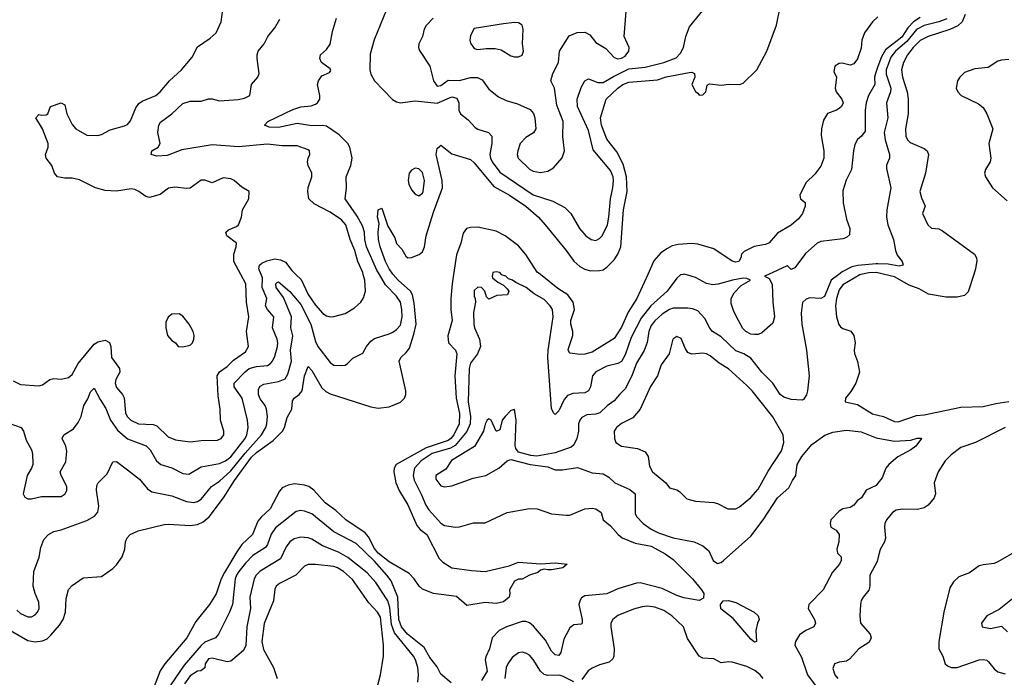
# Model space of a CAD drawing. Header units: inches. Extents: x 1552611 to 1694776, y 811966 to 917215.
# Tile 123 of 256: x 1615346 to 1620685, y 837816 to 841381. Entities that reach past the tile are written whole.
import ezdxf

# ---------------------------------------------------------------- set-up
doc = ezdxf.new("R2010")
doc.units = ezdxf.units.IN
doc.header["$MEASUREMENT"] = 0
for name, color, linetype in [('B6813', 7, 'Continuous'), ('B6814', 7, 'Continuous'), ('B6823', 7, 'Continuous'), ('B6824', 7, 'Continuous')]:
    doc.layers.add(name, color=color, linetype=linetype)

msp = doc.modelspace()

# ---------------------------------------------------------------- linework, layer by layer
at = {"layer": 'B6813', "color": 5}
for points, elevation in [([(1615226, 838110), (1615390, 838016), (1615430, 838008.7), (1615470, 838013.1), (1615494.7, 838025.3), (1615515.1, 838044.9), (1615561.2, 838098.8), (1615581.1, 838130), (1615593.2, 838170), (1615597, 838243), (1615610, 838293), (1615630, 838314), (1615690, 838355.5), (1615790, 838362), (1615850, 838405.5), (1615870, 838425.5), (1615900.5, 838470), (1615915.1, 838510), (1615919.5, 838550), (1615928.1, 838571.9), (1615945.2, 838590), (1615988.7, 838610), (1616130, 838644.9), (1616153, 838647), (1616270, 838638.8), (1616310, 838645.2), (1616340.4, 838659.6), (1616373.6, 838686.4), (1616451.7, 838788.3), (1616510, 838882.8), (1616603.2, 839010), (1616630, 839035.4), (1616719.9, 839100.1), (1616771.1, 839150), (1616782.2, 839170), (1616795.6, 839224.4), (1616821.2, 839270), (1616825.8, 839314.2), (1616834.8, 839330), (1616861.4, 839350), (1616877.8, 839370), (1616890, 839450.6), (1616910, 839500.4), (1616930, 839480.3), (1616984.9, 839384.9), (1617005.3, 839365.3), (1617030, 839352.9), (1617250, 839283), (1617290, 839275.1), (1617350, 839281.6), (1617411.5, 839308.5), (1617432.4, 839330), (1617439.8, 839350), (1617439.8, 839370), (1617403.5, 839530), (1617412.4, 839550), (1617442.5, 839577.5), (1617458.8, 839601.2), (1617484, 839676), (1617495.4, 839730), (1617485.3, 839845.3), (1617476.2, 839890), (1617464.3, 839910), (1617398.4, 839970), (1617372, 840000)], 720), ([(1615291.7, 839191.7), (1615353.7, 839170), (1615366.3, 839150), (1615381.2, 839101.2), (1615410.5, 839050), (1615415.5, 839030), (1615417.1, 838970), (1615410.4, 838950), (1615385.3, 838910), (1615364.9, 838810), (1615373, 838793), (1615390, 838783), (1615410, 838783.1), (1615464.4, 838795.6), (1615570, 838796.5), (1615591.5, 838810), (1615600.5, 838830), (1615600.5, 838850), (1615569.7, 838910), (1615564.7, 838930), (1615595, 838985), (1615601.7, 839041.7), (1615595.8, 839070), (1615575.1, 839110), (1615585.6, 839130), (1615637.1, 839162.9), (1615663.3, 839196.7), (1615679.8, 839230), (1615694.2, 839290), (1615714.8, 839325.2), (1615730, 839363.8), (1615750, 839383), (1615781.6, 839321.6), (1615813.2, 839273.2), (1615838.5, 839210), (1615876, 839156), (1615930, 839108.5), (1616031.5, 839071.5), (1616052.6, 839050), (1616088.3, 838990), (1616110.4, 838970), (1616170, 838951), (1616230, 838921.1), (1616263, 838917), (1616330, 838957.6), (1616430, 838975.5), (1616462.3, 838990), (1616490, 839012), (1616567.9, 839110), (1616577, 839130), (1616583.9, 839170), (1616581.6, 839210), (1616551.4, 839330), (1616509.3, 839390), (1616509.1, 839410), (1616567.7, 839472.3), (1616590.6, 839489.4), (1616630, 839501.6), (1616690, 839506), (1616704.8, 839515.2), (1616717.4, 839530), (1616730, 839558), (1616743.7, 839610), (1616745.9, 839630), (1616741.8, 839650), (1616717.5, 839710), (1616724.5, 839770), (1616689.1, 839810), (1616679.5, 839830), (1616685.5, 839870), (1616660.6, 839930), (1616662.2, 839982.2), (1616655.2, 840000)], 760), ([(1615310, 839423.2), (1615350, 839404.2), (1615450, 839396.2), (1615470, 839402), (1615510, 839430.2), (1615530, 839436.1), (1615570, 839433.2), (1615610, 839441.5), (1615630, 839457.7), (1615662.7, 839517.3), (1615750, 839622.2), (1615770, 839634.2), (1615810, 839644.4), (1615831.8, 839631.8), (1615839.4, 839610), (1615844, 839550), (1615886.7, 839490), (1615887.9, 839470), (1615866.4, 839430), (1615863.5, 839410), (1615870, 839387.9), (1615902.7, 839350), (1615912.1, 839332.1), (1615918.6, 839250), (1615928.3, 839230), (1615947.8, 839210), (1615990, 839191.2), (1616070, 839186), (1616090, 839180.1), (1616150, 839120.1), (1616190, 839103.2), (1616270, 839092), (1616330, 839100.7), (1616418.1, 839101.9), (1616438, 839110), (1616452.9, 839130), (1616451.9, 839150), (1616434.6, 839210), (1616432, 839270), (1616421.7, 839341.7), (1616417, 839450), (1616430, 839472.2), (1616470, 839501), (1616504.3, 839535.7), (1616570, 839580.9), (1616585.8, 839610), (1616576.2, 839690), (1616588.8, 839771.2), (1616575.9, 839850), (1616571.8, 839950), (1616544.9, 840000)], 780), ([(1615330, 838179.6), (1615350, 838162.6), (1615390, 838144.7), (1615410, 838144.2), (1615430, 838154.3), (1615443.1, 838170), (1615451.6, 838190), (1615450, 838222.7), (1615428.7, 838270), (1615418.5, 838310), (1615421.5, 838390), (1615451.8, 838468.2), (1615460.4, 838519.6), (1615476.6, 838563.4), (1615502.4, 838590), (1615530, 838606.7), (1615570, 838615.6), (1615710, 838666), (1615752.1, 838690), (1615768.6, 838711.4), (1615775.7, 838744.3), (1615763, 838830), (1615764.9, 838855.1), (1615771.1, 838870), (1615820.3, 838919.7), (1615850, 838984), (1615870, 838985.5), (1615930, 838940.3), (1615995.2, 838890), (1616038.1, 838838.1), (1616061.6, 838821.6), (1616170, 838799.8), (1616250, 838769.5), (1616290, 838764.4), (1616310, 838769.4), (1616330, 838782.2), (1616386, 838850), (1616430, 838878.7), (1616490, 838934.9), (1616568.2, 839031.8), (1616657, 839130), (1616680.1, 839170), (1616686.4, 839190), (1616688.8, 839230), (1616683.9, 839270), (1616676.8, 839290), (1616650, 839326), (1616639.9, 839350), (1616641.1, 839378.9), (1616650, 839395), (1616670, 839405.9), (1616750, 839419.6), (1616785.8, 839434.2), (1616800.5, 839459.5), (1616819, 839530), (1616814.1, 839590), (1616827.3, 839667.3), (1616816, 839710), (1616819.9, 839770), (1616775.5, 839875.5), (1616737.4, 839930), (1616735.1, 839950), (1616742.7, 839957.3), (1616750, 839959.7), (1616810, 839907.9), (1616870, 839836.6), (1616924.6, 839730), (1616950, 839636.9), (1616963, 839610), (1617030, 839522.3), (1617050, 839509.1), (1617093.6, 839506.4), (1617110, 839508.7), (1617123.5, 839516.5), (1617152.8, 839547.2), (1617206.2, 839573.8), (1617226.2, 839610), (1617250, 839639.3), (1617270, 839652.7), (1617350, 839677.5), (1617370, 839687.7), (1617390, 839701.5), (1617410, 839725.5), (1617419.9, 839770), (1617418.4, 839810), (1617410.6, 839850.6), (1617390, 839881.8), (1617330, 839943.2), (1617296.3, 840000)], 740), ([(1617698.5, 840000), (1617691, 839949), (1617684.6, 839870), (1617683.8, 839810), (1617691.5, 839750), (1617667.3, 839667.3), (1617671.4, 839630), (1617708.9, 839590), (1617716.6, 839570), (1617706.3, 839450), (1617712.5, 839330), (1617730, 839246.8), (1617728.4, 839190), (1617700.1, 839130), (1617684.6, 839110), (1617670, 839100.1), (1617550, 839059.3), (1617387.2, 838970), (1617377.1, 838950), (1617375.5, 838930), (1617385.8, 838870), (1617405.2, 838825.2), (1617450, 838751.8), (1617499.1, 838639.1), (1617517, 838617), (1617554.3, 838590), (1617621, 838461), (1617640.2, 838440.2), (1617690, 838410.4), (1617795.1, 838395.1), (1617870, 838390.2), (1617999.3, 838420.7), (1618050, 838440.2), (1618170, 838432.2), (1618250, 838437.1), (1618314, 838430), (1618292, 838410), (1618230, 838399.5), (1618210, 838398), (1618190, 838402.7), (1618170, 838397.2), (1618155.3, 838384.7), (1618111.3, 838370), (1618070, 838348), (1618050, 838348), (1618030, 838338), (1618002, 838290), (1618004.7, 838270), (1618001, 838250), (1617970, 838225.6), (1617930, 838215.6), (1617870, 838221.1), (1617770, 838205.8), (1617714.2, 838254.2), (1617589.3, 838270), (1617530, 838294), (1617512.1, 838310), (1617485.6, 838350), (1617458.4, 838378.4), (1617350, 838442.6), (1617289.6, 838490), (1617270, 838514.7), (1617237, 838577), (1617218.8, 838598.8), (1617113.5, 838670), (1617059.9, 838719.9), (1617001.8, 838761.8), (1616940.6, 838830), (1616914.4, 838850), (1616890, 838858.7), (1616835.3, 838864.7), (1616801.6, 838858.4), (1616770, 838843.1), (1616754.6, 838825.4), (1616704.8, 838730), (1616654.9, 838685.1), (1616637.2, 838662.8), (1616608.7, 838590), (1616550, 838535.9), (1616522.8, 838497.2), (1616455.7, 838384.3), (1616439, 838350), (1616411.4, 838268.6), (1616375.5, 838210), (1616301.8, 838118.2), (1616251.6, 838030), (1616132.5, 837890), (1616107.9, 837852.1), (1616074.1, 837765.9)], 720), ([(1616844, 840000), (1616872.8, 839972.8), (1616910, 839891), (1616950, 839834.4), (1616990, 839788.1), (1617010, 839774.9), (1617030, 839770.3), (1617050, 839772.9), (1617110, 839789.2), (1617161.2, 839818.8), (1617195.4, 839850), (1617210, 839873.4), (1617220.8, 839910), (1617218, 839970), (1617209.3, 840000)], 760), ([(1617909.3, 840000), (1617907.3, 839990), (1617910, 839982), (1617938.8, 839958.8), (1617970, 839942), (1617990, 839922), (1617998, 839910), (1617991.3, 839890), (1617934, 839886), (1617890, 839866), (1617878, 839878), (1617868.7, 839910), (1617850, 839928.7), (1617830, 839931.8), (1617810, 839913.2), (1617810, 839882), (1617816, 839870), (1617817.3, 839850), (1617806.6, 839793.4), (1617808.7, 839730), (1617812.8, 839710), (1617840.1, 839650), (1617844.7, 839610), (1617828.6, 839570), (1617790, 839518.4), (1617783.4, 839490), (1617778.4, 839310), (1617789.8, 839230), (1617788.9, 839190), (1617771.4, 839148.6), (1617707.3, 839072.7), (1617681.7, 839058.3), (1617583.3, 839030), (1617523.6, 838990), (1617486.8, 838950), (1617479.1, 838910), (1617484.6, 838884.6), (1617525.6, 838805.6), (1617548.4, 838750), (1617564.7, 838724.7), (1617630, 838651.6), (1617650, 838638.3), (1617710, 838630.3), (1617730, 838631.8), (1617806.7, 838653.3), (1617870, 838653.7), (1617990, 838708.9), (1618110, 838732), (1618151.3, 838730), (1618230, 838702), (1618310, 838694.9), (1618330, 838695.5), (1618410, 838728.7), (1618450, 838732.7), (1618470, 838730.3), (1618498.8, 838710), (1618510.6, 838670), (1618550, 838638), (1618590.9, 838590.9), (1618612.6, 838572.6), (1618682.9, 838542.9), (1618770, 838526.2), (1618845.4, 838485.4), (1618890, 838454.5), (1618993.7, 838350), (1619043.5, 838290), (1619056.6, 838270), (1619054.9, 838245.1), (1619030, 838232.2), (1618947.6, 838247.6), (1618910, 838259.8), (1618830, 838298.4), (1618710, 838328.2), (1618690, 838327.2), (1618590, 838296.3), (1618530.6, 838269.4), (1618410, 838257.4), (1618393.2, 838246.8), (1618384.9, 838235.1), (1618378.6, 838210), (1618395.9, 838130), (1618396.4, 838110), (1618390, 838104.2), (1618350, 838101.3), (1618330, 838084.5), (1618297.2, 838022.8), (1618281.1, 837950), (1618270, 837934.8), (1618250, 837937.4), (1618230, 837958.2), (1618197.1, 838017.1), (1618132.7, 838092.7), (1618110, 838111.6), (1618090, 838119.1), (1618070, 838119.2), (1617985.3, 838090), (1617945.8, 838070), (1617908.7, 838030), (1617893.4, 837970), (1617872.9, 837927.1), (1617869.5, 837910), (1617880.1, 837850), (1617850, 837798.2)], 740), ([(1619787.4, 840000), (1619747.2, 839970), (1619710, 839879.8), (1619690, 839869.8), (1619630, 839873), (1619610, 839866), (1619591.3, 839848.7), (1619584.2, 839790), (1619588, 839730), (1619612.4, 839590), (1619627, 839450), (1619618.9, 839370), (1619612.5, 839347.5), (1619597.2, 839322.8), (1619590, 839318), (1619530, 839322.4), (1619490, 839335.4), (1619470.8, 839350), (1619429.9, 839410), (1619369.9, 839470), (1619310, 839545.7), (1619273.3, 839570), (1619230, 839586.9), (1619150, 839661.2), (1619103.2, 839690), (1619088.7, 839708.7), (1619061.7, 839761.7), (1619023.2, 839803.2), (1618994.1, 839814.1), (1618970, 839817.1), (1618890, 839816.7), (1618870, 839809.9), (1618830, 839784.2), (1618790, 839748.2), (1618770, 839722.5), (1618758, 839690), (1618748.3, 839631.7), (1618732.9, 839587.1), (1618690, 839519.3), (1618666.3, 839450), (1618630, 839379.3), (1618598.2, 839350), (1618570, 839315.1), (1618531.4, 839288.6), (1618491, 839250), (1618470, 839243.4), (1618421.1, 839238.9), (1618395, 839225), (1618383, 839210), (1618377, 839190), (1618376.1, 839150), (1618367.1, 839110), (1618350, 839076), (1618336.3, 839063.7), (1618250, 839033.3), (1618150, 839015.6), (1618118.4, 839018.4), (1618050, 839037), (1618036, 839056), (1618032, 839072), (1618037.3, 839210), (1618028.9, 839268.9), (1618010, 839262.9), (1617977.6, 839230), (1617963, 839210), (1617950, 839158), (1617934, 839150), (1617929.2, 839150), (1617902, 839210), (1617890, 839217.2), (1617881, 839210), (1617870, 839188.7), (1617860.9, 839150), (1617812.4, 839067.6), (1617687.6, 838992.4), (1617656.1, 838943.9), (1617602.8, 838910), (1617603, 838890), (1617630, 838853.8), (1617650, 838849.3), (1617690, 838854.4), (1617804.4, 838895.6), (1617873.2, 838910), (1617944.5, 838950), (1617990, 838990.6), (1618010, 838997.3), (1618114, 838970), (1618210, 838956.3), (1618250, 838941.8), (1618290, 838941.7), (1618370, 838953.4), (1618450, 838924.2), (1618510, 838919.6), (1618541.6, 838901.6), (1618574, 838870), (1618654.4, 838834.4), (1618683.9, 838810), (1618684.1, 838704.1), (1618690, 838687.2), (1618726.9, 838650), (1618770, 838619), (1618810, 838599.8), (1618890, 838572.9), (1619004, 838550), (1619050, 838529.2), (1619082.6, 838502.6), (1619107.1, 838450), (1619130, 838433.2), (1619150, 838439.3), (1619163.1, 838450), (1619310, 838580.8), (1619377.7, 838670), (1619456, 838790), (1619516.5, 838843.5), (1619536.4, 838883.6), (1619555.3, 838910), (1619561.9, 838970), (1619586.9, 839013.1), (1619641.5, 839078.5), (1619711.9, 839128.1), (1619754.7, 839145.3), (1619830, 839156.5), (1619910, 839147.4), (1619990, 839114.1), (1620000, 839112.4)], 760), ([(1618944.7, 840000), (1618930, 839997.3), (1618910, 839979.3), (1618856.3, 839910), (1618768.6, 839830), (1618716.1, 839763.9), (1618661.7, 839658.3), (1618630, 839565.1), (1618610, 839528.3), (1618590, 839516.8), (1618530, 839503), (1618470, 839472.6), (1618452.2, 839450), (1618441, 839390), (1618430.7, 839369.3), (1618410, 839359.1), (1618345.8, 839354.2), (1618316.9, 839343.1), (1618298.5, 839321.5), (1618270, 839261.5), (1618250, 839240.4), (1618239.8, 839250), (1618230, 839274), (1618210.7, 839550), (1618212.5, 839590), (1618238.4, 839770), (1618234.6, 839810), (1618223.4, 839830), (1618190, 839863.9), (1618135.1, 839895.1), (1618092.3, 839930), (1618036.1, 839956.1), (1618019, 839970), (1617997, 839977), (1617982, 839990), (1617958.9, 839998.9), (1617958, 840000)], 740), ([(1618751.4, 840000), (1618691.8, 839870), (1618644.9, 839795.1), (1618610, 839715), (1618570, 839652.4), (1618450, 839579.3), (1618410, 839567.7), (1618385.9, 839565.9), (1618330, 839573.2), (1618320.7, 839590), (1618321.2, 839598.8), (1618344.8, 839670), (1618345.7, 839690), (1618335.1, 839730), (1618334.6, 839750), (1618354.9, 839810), (1618348, 839850), (1618319.1, 839890), (1618264.5, 839924.5), (1618169.3, 840000)], 720), ([(1619406.1, 840000), (1619384.7, 839990), (1619410, 839978.4), (1619427.1, 839947.1), (1619430.7, 839850), (1619439.8, 839770), (1619430, 839736.2), (1619370, 839683.6), (1619350, 839675.4), (1619330, 839674.5), (1619310, 839677.2), (1619283.9, 839690), (1619267.5, 839707.5), (1619243.4, 839750), (1619219, 839799), (1619203.4, 839843.4), (1619204.1, 839870), (1619219.8, 839900.2), (1619259.1, 839940.9), (1619309.3, 839970), (1619290, 839978.3), (1619270, 839979.3), (1619210.7, 839970), (1619133.1, 839946.9), (1619104.1, 839944.1), (1619070.9, 839950.9), (1619010, 839982.8), (1618970, 839996.9), (1618954.8, 840000)], 740), ([(1619907.5, 840000), (1619901.4, 839998.6), (1619810, 839944.6), (1619790, 839917.4), (1619776.1, 839870), (1619770.3, 839830), (1619775.1, 839770), (1619788.1, 839728.1), (1619796.9, 839716.9), (1619810, 839706.3), (1619852.3, 839692.3), (1619870.2, 839670), (1619876.2, 839630), (1619870.4, 839590.4), (1619872.3, 839572.3), (1619888.4, 839528.4), (1619899.3, 839470), (1619879.7, 839410), (1619853.8, 839366.2), (1619824.6, 839330), (1619823.1, 839310), (1619890, 839295.9), (1619970, 839243.8), (1620000, 839236.7)], 780), ([(1620000, 838868.8), (1619990, 838856), (1619936, 838830), (1619910.7, 838790), (1619890, 838774.5), (1619870, 838749.6), (1619850, 838736.9), (1619810, 838728.8), (1619790, 838717.6), (1619745.2, 838670), (1619740.2, 838650), (1619744.9, 838630), (1619773.4, 838613.4), (1619790.3, 838590), (1619787.6, 838550), (1619777, 838510), (1619780.4, 838490), (1619800.7, 838470), (1619801.3, 838450), (1619791.5, 838430), (1619754.4, 838385.6), (1619702.6, 838290), (1619626, 838210), (1619621.1, 838190), (1619655.2, 838130), (1619660.9, 838110), (1619652.4, 838090), (1619609.3, 838070.7), (1619574, 838046), (1619552.6, 838010), (1619550.3, 837990), (1619585.4, 837925.4), (1619618.4, 837830), (1619692.9, 837730)], 760), ([(1617685.6, 837785.6), (1617630, 837833.6), (1617610, 837872.3), (1617570, 837924), (1617538.5, 837978.5), (1617448.7, 838050), (1617415.9, 838090), (1617401.9, 838130), (1617396.2, 838250), (1617359.4, 838339.4), (1617337.5, 838370), (1617270, 838445.5), (1617170, 838541), (1617050, 838605.6), (1616930, 838701.7), (1616890, 838717.7), (1616870, 838719.8), (1616845.3, 838714.7), (1616733.6, 838626.4), (1616710, 838592), (1616690, 838535.6), (1616679.4, 838520.6), (1616610, 838476.5), (1616570, 838435), (1616535, 838390), (1616521, 838370), (1616514.2, 838350), (1616499.8, 838210), (1616484.3, 838170), (1616423.5, 838050), (1616407.4, 838030), (1616350, 838006.8), (1616330, 837989.4), (1616238.1, 837881.9), (1616139.9, 837740.1)], 740), ([(1617504, 837790), (1617507.9, 837830), (1617504.3, 837870), (1617492.1, 837910), (1617480.6, 837930), (1617377.8, 838057.8), (1617362.9, 838102.9), (1617353.8, 838193.8), (1617341.9, 838230), (1617277.1, 838330), (1617230, 838383), (1617125.2, 838465.2), (1617075.4, 838495.4), (1616988.5, 838528.5), (1616930, 838565), (1616910, 838572.5), (1616870, 838575.9), (1616833.8, 838566.2), (1616810, 838550.6), (1616790, 838523.9), (1616760.8, 838459.2), (1616650, 838391.1), (1616628.1, 838370), (1616616.6, 838350), (1616594.6, 838250), (1616597.9, 838190), (1616577.5, 838090), (1616571.2, 837988.8), (1616558.6, 837961.4), (1616490, 837903.5), (1616470, 837900.2), (1616390, 837919.8), (1616370, 837916.9), (1616351, 837890), (1616350, 837868), (1616328.3, 837851.7), (1616310, 837849.5), (1616270, 837824.8), (1616239.9, 837780.1)], 760), ([(1620000, 838460.9), (1619995.8, 838444.2), (1619955.6, 838370), (1619955.6, 838310), (1619951.3, 838288.7), (1619920.2, 838250), (1619910, 838231.8), (1619905.5, 838210), (1619901.2, 838150), (1619906.3, 838110), (1619958.5, 838050), (1619962.6, 838030), (1619959.4, 838020.6), (1619950, 838004.8), (1619897, 837970), (1619845.8, 837914.2), (1619830, 837904.2), (1619790, 837899.1), (1619764.4, 837890), (1619756.4, 837863.6), (1619766.9, 837830), (1619782, 837810)], 780), ([(1617266.2, 837690), (1617301.8, 837830), (1617318.9, 837930), (1617318.6, 837990), (1617301.8, 838141.8), (1617285.5, 838170), (1617239.1, 838219.1), (1617150, 838347), (1617101.9, 838390), (1617070, 838409.9), (1617050, 838416.6), (1616950, 838427.7), (1616910, 838427.9), (1616890, 838418), (1616843.6, 838370), (1616754.8, 838325.2), (1616737.2, 838310), (1616730, 838294), (1616722.1, 838230), (1616672.4, 838107.6), (1616659.5, 838010), (1616667.8, 837967.8), (1616722.3, 837870), (1616741.7, 837810)], 780), ([(1619378, 837810), (1619361.7, 837830), (1619332.7, 837852.7), (1619290, 837874.2), (1619210, 837897.8), (1619190, 837899.8), (1619150, 837894), (1619110, 837917), (1619050, 837919.3), (1619043, 837923), (1619030, 837931.5), (1618966.5, 838026.5), (1618946, 838090), (1618882.2, 838150), (1618838.2, 838178.2), (1618790, 838197.2), (1618750, 838201.5), (1618721.8, 838198.2), (1618674.7, 838185.3), (1618590, 838151.5), (1618561.7, 838130), (1618551.3, 838110), (1618551, 838090), (1618569.6, 837970), (1618568.6, 837931.4), (1618562.9, 837917.1), (1618542.6, 837897.4), (1618490, 837883.9), (1618450, 837865.7), (1618429.4, 837850.6), (1618395, 837805)], 760), ([(1618350, 837791.9), (1618290, 837823.1), (1618270, 837828.3), (1618210, 837826.3), (1618190, 837831.2), (1618170, 837849.7), (1618130, 837913.5), (1618110, 837935.3), (1618090, 837947.6), (1618070, 837951.7), (1618050, 837948.5), (1618017.3, 837922.7), (1617992.3, 837890), (1617984.8, 837870), (1617975.9, 837810)], 760)]:
    msp.add_lwpolyline(points, dxfattribs=dict(at, elevation=elevation))
for points, elevation in [([(1616210, 839786.3), (1616170, 839784.5), (1616150, 839769.3), (1616138.5, 839741.5), (1616137.7, 839710), (1616148.1, 839670), (1616170, 839641.6), (1616191, 839630), (1616204.7, 839610), (1616230, 839608), (1616270, 839617), (1616283, 839630), (1616290.8, 839650), (1616291.8, 839670), (1616286.4, 839690), (1616264.1, 839730), (1616230, 839774.3)], 820), ([(1618910, 839663.1), (1618887.1, 839650), (1618867.2, 839570), (1618825, 839510), (1618803.8, 839450), (1618766.4, 839393.6), (1618710.9, 839270), (1618670, 839222.3), (1618610, 839192.7), (1618582.3, 839170), (1618570.2, 839150), (1618572.1, 839110), (1618579.3, 839090), (1618608.9, 839070), (1618696.5, 839056.5), (1618738.2, 839038.2), (1618753.3, 839013.3), (1618761.7, 838961.7), (1618776.9, 838930), (1618850.4, 838870), (1618870, 838843), (1618910, 838831.8), (1618923.4, 838823.4), (1618963, 838783), (1619010, 838770.8), (1619110, 838764.6), (1619130, 838759), (1619186.8, 838730), (1619230, 838729.4), (1619250, 838739.7), (1619310, 838790.2), (1619350, 838836.2), (1619405.6, 838934.4), (1619476.8, 839043.2), (1619489.9, 839090), (1619485.8, 839130), (1619430, 839227.4), (1619317.3, 839370), (1619290, 839397.7), (1619190, 839488.9), (1619139.4, 839519.4), (1619090, 839558.7), (1619070, 839569.8), (1619050, 839574.2), (1618990, 839567.3), (1618970, 839576.3), (1618956, 839596), (1618932.5, 839652.5)], 780), ([(1619330, 838006), (1619310, 838023.1), (1619215.8, 838135.8), (1619147.4, 838187.4), (1619146, 838210), (1619161, 838230), (1619190, 838232.4), (1619230, 838221.1), (1619328.8, 838170), (1619350.1, 838150.1), (1619356.8, 838130), (1619346.5, 838110), (1619337.3, 838070), (1619342, 838010)], 740)]:
    msp.add_lwpolyline(points, close=True, dxfattribs=dict(at, elevation=elevation))
at = {"layer": 'B6814', "color": 5}
for points, elevation in [([(1616544.9, 840000), (1616507.3, 840070), (1616506.2, 840110), (1616520.4, 840150), (1616520.7, 840170), (1616469, 840210), (1616464, 840230), (1616478.6, 840241.4), (1616520.7, 840259.3), (1616532.3, 840270), (1616549.4, 840310), (1616553.2, 840350), (1616587.8, 840410), (1616589.6, 840449.6), (1616550, 840473.5), (1616508, 840510), (1616490, 840518.3), (1616450, 840523.4), (1616390, 840497), (1616350, 840510.6), (1616330, 840511.4), (1616270, 840468.6), (1616250, 840466.1), (1616186.8, 840473.2), (1616152.1, 840467.9), (1616106.6, 840433.4), (1616050, 840417.4), (1616030, 840422.2), (1615992.1, 840450), (1615970, 840459.8), (1615950, 840463.7), (1615870, 840451.4), (1615810, 840455.2), (1615756.3, 840470), (1615670, 840513.8), (1615630, 840522.8), (1615590, 840521.5), (1615550, 840529.8), (1615534.5, 840550), (1615520.7, 840590), (1615488.6, 840630), (1615484.8, 840650), (1615500.3, 840690), (1615500.2, 840710), (1615470, 840789.6), (1615432.7, 840850), (1615450, 840867.3), (1615463.4, 840863.4), (1615490, 840864.9), (1615498.4, 840870), (1615513.2, 840910), (1615570, 840930.3), (1615590, 840918.8), (1615602, 840870), (1615630, 840812.4), (1615650, 840788.8), (1615710, 840754.6), (1615770, 840754), (1615790, 840759.6), (1615836.2, 840783.8), (1615914.6, 840805.4), (1615930, 840813.6), (1615947.4, 840832.6), (1615976.1, 840903.9), (1615992.4, 840927.6), (1616010, 840939.3), (1616083.1, 840970), (1616107.6, 840990), (1616158, 841050), (1616223, 841110), (1616281.5, 841178.5), (1616310, 841234.6), (1616378.5, 841281.5), (1616410.5, 841309.5), (1616437.4, 841370), (1616449.8, 841450)], 780), ([(1617349.4, 841470), (1617267.4, 841272.6), (1617246.1, 841193.9), (1617244.4, 841110), (1617250, 841086), (1617269.5, 841049.5), (1617367.8, 840947.8), (1617390, 840935.2), (1617410, 840930.7), (1617490, 840940.7), (1617610, 840929.5), (1617690, 840963.5), (1617716.6, 840956.6), (1617727.8, 840930), (1617727.6, 840890), (1617737, 840870), (1617778.3, 840838.3), (1617816.2, 840796.2), (1617830, 840787.6), (1617888.8, 840768.8), (1617905.8, 840750), (1617905.4, 840710), (1617895.1, 840650), (1617898.1, 840630), (1617908.1, 840610), (1617950, 840554.2), (1618130, 840432.4), (1618237.9, 840397.9), (1618302.7, 840362.7), (1618334.3, 840330), (1618381.8, 840250), (1618415.2, 840210), (1618444.4, 840190), (1618470, 840185), (1618490, 840194.2), (1618503.7, 840210), (1618532.7, 840270), (1618541.6, 840310), (1618549.9, 840410), (1618562.9, 840470), (1618566.3, 840510), (1618563.9, 840530), (1618550, 840563.5), (1618455.7, 840675.7), (1618430, 840779.8), (1618370.8, 840910), (1618369, 840950), (1618390, 841013.1), (1618410, 841050.3), (1618430, 841061.3), (1618480.9, 841040.9), (1618510, 841040.3), (1618565.9, 841074.1), (1618650, 841115.6), (1618736.9, 841123.1), (1618839.7, 841150), (1618905.6, 841174.4), (1618930, 841199), (1618946.5, 841230), (1618959, 841290), (1618978.1, 841341.9), (1619097.8, 841490)], 740), ([(1617372, 840000), (1617370, 840002.3), (1617348.9, 840030), (1617329.2, 840070), (1617300.1, 840150), (1617291.1, 840188.9), (1617289.9, 840230.1), (1617296, 840276), (1617286, 840310), (1617289.1, 840350), (1617310, 840359.3), (1617342, 840262), (1617379.4, 840199.4), (1617390, 840168.2), (1617417.4, 840137.4), (1617439.6, 840099.6), (1617450, 840090.4), (1617470, 840091.8), (1617512.1, 840107.9), (1617530, 840122), (1617541.6, 840150), (1617550.9, 840210), (1617590, 840338.7), (1617639.2, 840470), (1617636.7, 840510), (1617605.2, 840650), (1617610, 840683), (1617623.5, 840696.5), (1617630, 840701.1), (1617690, 840654), (1617790, 840622.7), (1617810, 840605.6), (1617917.4, 840477.4), (1618002.8, 840430), (1618090.1, 840370), (1618159.2, 840310), (1618195.6, 840270), (1618310.2, 840130), (1618351.3, 840071.3), (1618382.8, 840042.8), (1618410, 840028), (1618440.4, 840020.4), (1618490, 840020.7), (1618510, 840026), (1618530, 840039.4), (1618570, 840079.8), (1618590.4, 840110), (1618606.1, 840150), (1618620.9, 840350), (1618639.3, 840450), (1618636.3, 840530), (1618618.7, 840598.7), (1618584.7, 840664.7), (1618530, 840733.7), (1618500.2, 840810), (1618495.1, 840850), (1618525.7, 840950), (1618588.8, 841010), (1618616.9, 841030), (1618650, 841043.2), (1618804, 841056), (1618852.2, 841072.2), (1618975.6, 841095.6), (1618990, 841096.4), (1619006, 841090), (1619006.8, 841070), (1618991.3, 841030), (1619010, 840992), (1619023.5, 840983.5), (1619030, 840972), (1619050, 840974), (1619066, 840990), (1619074.6, 841025.4), (1619086.6, 841033.4), (1619150, 841027), (1619191.9, 841031.9), (1619250, 841030.4), (1619270, 841037.1), (1619342.9, 841110), (1619398, 841210), (1619450, 841352), (1619469.1, 841449.1)], 720), ([(1617588.2, 841390), (1617550, 841349.3), (1617539.5, 841330), (1617530.5, 841290), (1617510.3, 841250), (1617508.9, 841230), (1617514.1, 841214.1), (1617570.1, 841130.1), (1617590.7, 841050), (1617610, 841020.1), (1617630, 841024.2), (1617670, 841053.5), (1617730, 841052.4), (1617790, 841067.7), (1617828.7, 841068.7), (1617854.6, 841054.6), (1617890, 841004.9), (1617943.1, 840963.1), (1617983.7, 840943.7), (1618046, 840926), (1618113.8, 840893.8), (1618131.9, 840871.9), (1618139.6, 840850), (1618144, 840790), (1618132.7, 840767.3), (1618090, 840741.8), (1618059.6, 840710), (1618046.3, 840670), (1618043.6, 840650), (1618048.8, 840630), (1618110, 840571.3), (1618130, 840560.5), (1618170, 840553.5), (1618210, 840559.2), (1618241.2, 840578.8), (1618286.8, 840633.2), (1618299.8, 840670), (1618292.1, 840747.9), (1618292.3, 840830), (1618257.8, 840917.8), (1618246.6, 841010), (1618226.6, 841050), (1618237.8, 841090), (1618268.4, 841150), (1618273, 841210), (1618325.6, 841294.4), (1618368.2, 841311.8), (1618410, 841314.4), (1618438.3, 841298.3), (1618470, 841256.8), (1618525, 841225), (1618570, 841175.4), (1618590, 841168.8), (1618610, 841171.9), (1618630, 841183.3), (1618649.9, 841210), (1618650.9, 841230), (1618624.2, 841290), (1618634.7, 841425.3)], 760), ([(1620000, 841395.9), (1619970.1, 841370), (1619927.5, 841310), (1619912.9, 841270), (1619910, 841226), (1619890, 841169.6), (1619870, 841142), (1619850, 841135.1), (1619806, 841146), (1619790, 841143.6), (1619766.2, 841130), (1619760.9, 841100.9), (1619774.8, 841070), (1619768, 841010), (1619773, 840990), (1619804.9, 840950), (1619811, 840930), (1619802.3, 840910), (1619790, 840899.2), (1619775.8, 840890), (1619726.7, 840873.3), (1619704.2, 840835.8), (1619694.4, 840790), (1619692.8, 840752.8), (1619707.2, 840670), (1619707, 840630), (1619690, 840586.6), (1619657, 840543), (1619610, 840499), (1619584.9, 840450), (1619577.3, 840430), (1619581, 840410), (1619604.7, 840390), (1619605.5, 840370), (1619591.9, 840330), (1619570, 840301), (1619530, 840267.9), (1619455.3, 840224.7), (1619410, 840172.3), (1619390, 840163.1), (1619328.8, 840151.2), (1619275.5, 840124.5), (1619261, 840110), (1619257.3, 840090), (1619246, 840070), (1619230, 840066.6), (1619210, 840073), (1619110, 840138.4), (1619024.2, 840164.2), (1618990, 840167.5), (1618917.1, 840162.9), (1618884.2, 840155.8), (1618858.5, 840141.5), (1618823, 840117), (1618785.5, 840074.5), (1618751.4, 840000)], 720), ([(1617209.3, 840000), (1617206.5, 840010), (1617179.9, 840070), (1617163.9, 840130), (1617137.5, 840190), (1617113.7, 840270), (1617090, 840295.7), (1617030, 840338.1), (1616942.4, 840382.4), (1616914.2, 840410), (1616907.6, 840450), (1616910, 840470.8), (1616929.8, 840530), (1616929.8, 840549.8), (1616911, 840590), (1616906.9, 840610), (1616909.7, 840630.3), (1616919.5, 840650), (1616917.2, 840670), (1616910, 840675.1), (1616850, 840696.9), (1616770, 840697.7), (1616690, 840706.1), (1616531.5, 840691.5), (1616390, 840703.1), (1616224.2, 840675.8), (1616145.8, 840645.8), (1616090, 840640.9), (1616058, 840650), (1616062, 840670), (1616097, 840690), (1616107.6, 840710), (1616094.3, 840770), (1616101.1, 840810), (1616110, 840825.5), (1616170, 840871.5), (1616230, 840926.4), (1616270, 840939.8), (1616330, 840940.2), (1616370, 840953), (1616390, 840952.8), (1616430, 840941.3), (1616531.3, 840948.7), (1616564.9, 840955.1), (1616594.5, 840970), (1616603.7, 841030), (1616638, 841070), (1616643.7, 841090), (1616633.5, 841170), (1616632.8, 841190), (1616638.5, 841210), (1616671.2, 841250), (1616691.3, 841290), (1616730, 841337.1), (1616756.5, 841383.5)], 760), ([(1617296.3, 840000), (1617282.8, 840022.8), (1617226.7, 840150), (1617217.8, 840190), (1617215.7, 840230), (1617204.1, 840264.1), (1617176.7, 840316.7), (1617111.6, 840410), (1617118, 840470), (1617116.8, 840530), (1617141.1, 840590), (1617149.6, 840630), (1617136.2, 840690), (1617124.5, 840710), (1617077.9, 840757.9), (1617010, 840804.7), (1616990, 840808.1), (1616930, 840806.1), (1616850, 840819), (1616750, 840797.4), (1616699.3, 840799.3), (1616673.6, 840810), (1616691.5, 840830), (1616826.5, 840893.5), (1616870, 840909), (1616925.7, 840914.3), (1616950, 840922.8), (1616961.3, 840930), (1616974, 840950), (1616974, 840970), (1616960.5, 841030), (1616966.6, 841050), (1616983.7, 841076.3), (1617025.2, 841094.8), (1617033.3, 841106.7), (1617030, 841114), (1616981.6, 841150), (1616973, 841170), (1616976.3, 841190), (1617010, 841219), (1617030, 841248.9), (1617042.6, 841317.4), (1617063.8, 841390)], 740), ([(1620000, 841126.9), (1619986.9, 841090), (1619982.2, 841070), (1619982.7, 841030), (1619949.2, 840970.8), (1619936.1, 840930), (1619930.6, 840890), (1619930, 840777.2), (1619910.4, 840750), (1619888.7, 840731.3), (1619874.6, 840705.4), (1619866.7, 840670), (1619856.5, 840570), (1619828.5, 840511.5), (1619810, 840452.7), (1619811, 840389), (1619830, 840299.3), (1619847.7, 840250), (1619845.1, 840214.9), (1619830, 840200.7), (1619810, 840193), (1619690, 840178.3), (1619670, 840169.8), (1619607.1, 840112.9), (1619550, 840036.4), (1619530, 840027.3), (1619510, 840047.6), (1619507, 840047), (1619406.1, 840000)], 740), ([(1618169.3, 840000), (1618152.9, 840012.9), (1618090, 840108.2), (1618050, 840155.6), (1617978.7, 840210), (1617930, 840235), (1617830, 840256.7), (1617790, 840255.4), (1617768.5, 840250), (1617750, 840224.5), (1617738, 840170), (1617714.1, 840105.9), (1617698.5, 840000)], 720), ([(1616655.2, 840000), (1616643.4, 840030), (1616645.4, 840050), (1616658.2, 840061.8), (1616685.4, 840074.6), (1616730, 840084.2), (1616760.2, 840080.2), (1616787.1, 840067.1), (1616821.3, 840021.3), (1616844, 840000)], 760), ([(1617958, 840000), (1617948.7, 840010), (1617930, 840014.3), (1617911.3, 840010), (1617909.3, 840000)], 740), ([(1620000, 840057.9), (1619990, 840058.2), (1619890.5, 840049.5), (1619858.8, 840041.2), (1619806.1, 840013.9), (1619787.4, 840000)], 760), ([(1620000, 840008.7), (1619994.5, 840010), (1619950, 840009.4), (1619907.5, 840000)], 780), ([(1618954.8, 840000), (1618950, 840001), (1618944.7, 840000)], 740)]:
    msp.add_lwpolyline(points, dxfattribs=dict(at, elevation=elevation))
for points, elevation in [([(1618030, 841366.6), (1617970, 841359.6), (1617810, 841333), (1617790, 841295.1), (1617786.8, 841270), (1617790, 841254.8), (1617810, 841224.7), (1617830, 841219.1), (1617874.9, 841225.1), (1617924.5, 841224.5), (1617957.1, 841217.1), (1618010, 841185.3), (1618030, 841179.5), (1618050, 841180.3), (1618070, 841188.5), (1618078.4, 841210), (1618072.8, 841250), (1618075.6, 841330), (1618071.2, 841351.2), (1618050, 841363.7)], 780), ([(1617490, 840576), (1617470, 840565.1), (1617458.5, 840550), (1617452.1, 840510), (1617455.2, 840490), (1617470, 840458.7), (1617490, 840434.9), (1617510, 840426.3), (1617530, 840441.3), (1617533.4, 840450), (1617541.6, 840510), (1617530, 840553.7), (1617510, 840572)], 740)]:
    msp.add_lwpolyline(points, close=True, dxfattribs=dict(at, elevation=elevation))
at = {"layer": 'B6823', "color": 5}
for points, elevation in [([(1620520.3, 840000), (1620490, 839906.6), (1620470, 839886.1), (1620430, 839876.5), (1620370, 839877.3), (1620273.8, 839893.8), (1620222.9, 839922.9), (1620170, 839941.3), (1620090, 839987.1), (1620036.2, 840000)], 780), ([(1620000, 839236.7), (1620030, 839229.6), (1620090, 839202.1), (1620110, 839200.6), (1620210, 839234.7), (1620250, 839239.3), (1620450, 839281.3), (1620570, 839283.5), (1620639, 839301), (1620710, 839310.8)], 780), ([(1620690, 839169.7), (1620530, 839089), (1620450, 839061.6), (1620397.3, 839022.7), (1620365.2, 838990), (1620326.5, 838930), (1620305.5, 838870), (1620312.2, 838810), (1620304.9, 838790), (1620273.1, 838750), (1620250, 838735.6), (1620214.6, 838725.4), (1620132.8, 838727.2), (1620098.2, 838721.8), (1620079.5, 838710), (1620046, 838670), (1620037.4, 838650), (1620035.6, 838630), (1620041.5, 838570), (1620036.5, 838550), (1620011.8, 838508.2), (1620000, 838460.9)], 780), ([(1620000, 839112.4), (1620090, 839096.8), (1620178.5, 839101.5), (1620212, 839112), (1620232.6, 839112.6), (1620235.5, 839110), (1620204.9, 839070), (1620178, 839050), (1620108.2, 839011.8), (1620059.3, 838970), (1620043.8, 838950), (1620022.4, 838897.6), (1620000, 838868.8)], 760), ([(1620756.4, 838503.6), (1620650, 838442.2), (1620630, 838434), (1620570, 838426.4), (1620550, 838419.8), (1620497.1, 838382.9), (1620439.4, 838360.6), (1620410, 838334.3), (1620390, 838300.5), (1620357.2, 838170), (1620330.1, 838010), (1620330.7, 837970.7), (1620351.8, 837930), (1620364.9, 837890), (1620378.2, 837878.2), (1620398, 837870), (1620430, 837870.2), (1620549.1, 837910.9), (1620570, 837913.3), (1620590, 837908.6), (1620600.2, 837900.2), (1620630, 837862.4), (1620650, 837846.4), (1620690, 837835.4)], 820), ([(1620730, 838241.6), (1620656.7, 838183.3), (1620590.6, 838150), (1620561, 838110), (1620566, 838090), (1620610, 838080.4), (1620670, 838093.4), (1620702.5, 838062.5)], 840)]:
    msp.add_lwpolyline(points, dxfattribs=dict(at, elevation=elevation))
at = {"layer": 'B6824', "color": 5}
for points, elevation in [([(1620473, 841410), (1620456.1, 841370), (1620432.9, 841347.1), (1620390, 841327.2), (1620272.6, 841290), (1620230, 841268.3), (1620191.1, 841230), (1620159.9, 841190), (1620138.5, 841150), (1620128.1, 841110), (1620132.6, 841070), (1620158.4, 840990), (1620164.5, 840950), (1620163.3, 840870), (1620149.6, 840790), (1620151.6, 840750), (1620160.2, 840730), (1620174.7, 840714.7), (1620250, 840683.5), (1620268, 840670), (1620273.9, 840650), (1620258.3, 840550), (1620227.6, 840450), (1620235.7, 840415.7), (1620256, 840370), (1620242.7, 840330), (1620270, 840269.1), (1620290, 840251.7), (1620330, 840246.7), (1620350, 840236.8), (1620523.9, 840110), (1620534.9, 840090), (1620536.2, 840076.2), (1620530.1, 840030.1), (1620520.3, 840000)], 780), ([(1620230, 841393.8), (1620192.6, 841370), (1620162.6, 841337.4), (1620130, 841287.1), (1620041.6, 841218.4), (1620019.2, 841180.8), (1620000, 841126.9)], 740), ([(1620373.5, 841386.5), (1620329.8, 841370.2), (1620250, 841350.2), (1620210, 841327.4), (1620156.9, 841263.1), (1620094.6, 841210), (1620070, 841177.3), (1620045, 841110), (1620045.1, 841085.1), (1620069.3, 841010), (1620067.8, 840990), (1620045.9, 840930), (1620054.7, 840850), (1620033.3, 840770), (1620039.5, 840730), (1620062.6, 840650), (1620062, 840630), (1620046.7, 840593.3), (1620045.8, 840574.2), (1620069.6, 840470), (1620048.7, 840351.3), (1620046.2, 840310), (1620053.8, 840270), (1620084.1, 840190), (1620095.3, 840130), (1620105.2, 840105.2), (1620132, 840070), (1620136.9, 840050), (1620115.5, 840044.5), (1620056.1, 840056.1), (1620000, 840057.9)], 760), ([(1620710, 841166.3), (1620670, 841162.3), (1620650, 841156), (1620598.5, 841121.5), (1620525.3, 841114.7), (1620470, 841094.3), (1620443.8, 841070), (1620432.4, 841050), (1620424.4, 841010), (1620433, 840990), (1620450.7, 840970), (1620544.7, 840924.7), (1620570, 840904.6), (1620591.4, 840871.4), (1620623.6, 840790), (1620601.3, 840710), (1620613.1, 840630), (1620608.7, 840610), (1620583.7, 840570), (1620578.7, 840550), (1620582.6, 840530), (1620621.3, 840470), (1620700.1, 840400.1)], 820), ([(1620036.2, 840000), (1620000, 840008.7)], 780)]:
    msp.add_lwpolyline(points, dxfattribs=dict(at, elevation=elevation))

doc.saveas('drawing.dxf')
